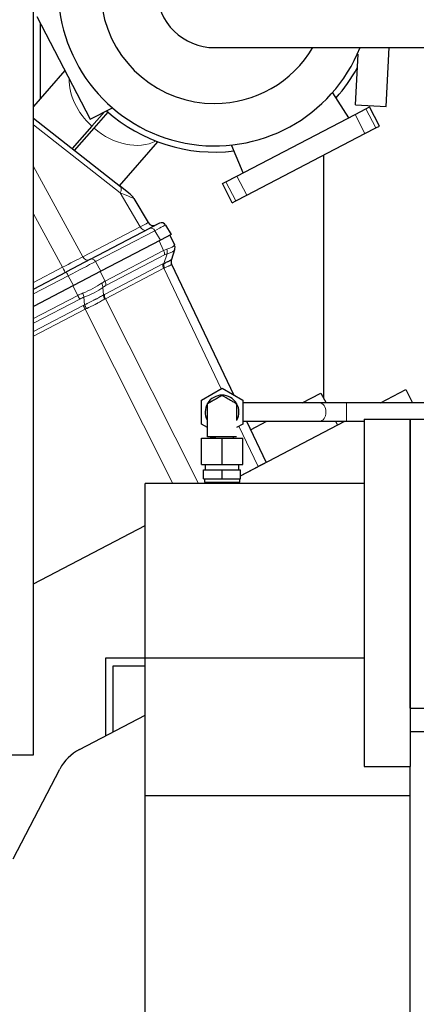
# Model space of a CAD drawing. Header units: inches. Extents: x 0 to 23760, y -13 to 16800.
# Tile 124 of 217: x 11009 to 11268, y 7701 to 8341. Entities that reach past the tile are written whole.
import ezdxf

# ---------------------------------------------------------------- set-up
doc = ezdxf.new("R2010")
doc.units = ezdxf.units.IN
doc.layers.add('254', color=7, linetype='Continuous', true_color=0xffffff)

msp = doc.modelspace()

# ---------------------------------------------------------------- linework, layer by layer
at = {"layer": '254', "color": 2, "linetype": 'Continuous', "lineweight": 25}
for p, q in [((11018.383, 7863.069), (11018.383, 8663.069)), ((11020.668, 8343.309), (11038.048, 8309.922)), ((11022.762, 8339.293), (11022.762, 8289.865)), ((11136.506, 8323.126), (11336.506, 8323.126)), ((11248.099, 8284.878), (11250.031, 8323.129)), ((11228.125, 8285.887), (11229.791, 8318.87)), ((11038.946, 8308.187), (11018.383, 8284.904)), ((11038.048, 8309.922), (11055.428, 8276.535)), ((11223.77, 8277.518), (11213.507, 8293.628)), ((11055.428, 8276.535), (11069.386, 8283.801)), ((11227.867, 8279.65), (11234.958, 8283.342)), ((11228.125, 8285.887), (11248.099, 8284.878)), ((11234.958, 8283.342), (11237.275, 8284.548)), ((11243.739, 8272.129), (11237.275, 8284.548)), ((11018.384, 8277.227), (11075.124, 8232.724)), ((11064.673, 8281.348), (11056.418, 8272.001)), ((11057.917, 8270.677), (11067.092, 8281.066)), ((11150.885, 8239.576), (11227.867, 8279.65)), ((11056.418, 8272.001), (11043.576, 8257.459)), ((11045.152, 8256.223), (11057.917, 8270.677)), ((11234.331, 8267.232), (11241.423, 8270.924)), ((11241.423, 8270.924), (11243.739, 8272.129)), ((11157.35, 8227.158), (11234.331, 8267.232)), ((11074.356, 8233.321), (11099.534, 8261.83)), ((11154.982, 8241.709), (11147.672, 8259.356)), ((11207.447, 8094.943), (11207.447, 8253.233)), ((11143.794, 8235.885), (11150.885, 8239.576)), ((11081.425, 8227.781), (11075.124, 8232.724)), ((11141.477, 8234.679), (11143.794, 8235.885)), ((11147.942, 8222.261), (11141.477, 8234.679)), ((11083.87, 8224.988), (11093.128, 8209.271)), ((11150.258, 8223.466), (11157.35, 8227.158)), ((11147.942, 8222.261), (11150.258, 8223.466)), ((11055.62, 8185.472), (11094.285, 8205.6)), ((11100.512, 8208.842), (11094.285, 8205.6)), ((11104.482, 8207.703), (11108.12, 8201.528)), ((11108.12, 8201.528), (11101.115, 8197.882)), ((11107.221, 8201.061), (11110.234, 8194.744)), ((11101.115, 8197.882), (11062.25, 8177.65)), ((11110.417, 8191.753), (11110.337, 8191.514)), ((11055.62, 8185.472), (11039.846, 8177.261)), ((11055.62, 8185.472), (11039.846, 8177.261)), ((11055.62, 8185.472), (11039.846, 8177.261)), ((11055.62, 8185.472), (11039.846, 8177.261)), ((11055.62, 8185.472), (11039.846, 8177.261)), ((11055.62, 8185.472), (11039.846, 8177.261)), ((11110.337, 8191.514), (11108.238, 8185.239)), ((11108.43, 8182.276), (11149.03, 8097.157)), ((11018.381, 8166.087), (11039.846, 8177.261)), ((11062.25, 8177.65), (11044.503, 8168.412)), ((11044.503, 8168.412), (11018.378, 8154.812)), ((11127.762, 8093.847), (11141.262, 8101.642)), ((11141.262, 8101.642), (11154.762, 8093.847)), ((11193.425, 8092.05), (11205.642, 8098.41)), ((11205.642, 8098.41), (11208.953, 8092.049)), ((11244.34, 8092.05), (11260.855, 8100.647)), ((11260.855, 8100.647), (11265.33, 8092.05)), ((11127.762, 8078.259), (11127.762, 8093.847)), ((11154.762, 8093.847), (11154.762, 8078.259)), ((11204.65, 8092.053), (11154.762, 8092.053)), ((11448.838, 8092.053), (11222.328, 8092.053)), ((11131.762, 8075.949), (11127.762, 8078.259)), ((11150.759, 8080.569), (11150.759, 8080.652)), ((11154.762, 8078.259), (11150.762, 8075.949)), ((11153.257, 8044.636), (11221.289, 8080.051)), ((11154.762, 8080.053), (11204.65, 8080.053)), ((11157.188, 8080.053), (11169.936, 8053.327)), ((11159.81, 8074.551), (11170.378, 8080.052)), ((11215.199, 8080.052), (11216.498, 8077.556)), ((11222.328, 8080.053), (11233.763, 8080.053)), ((11233.762, 8081.553), (11233.762, 7855.569)), ((11233.762, 8081.553), (11263.762, 8081.553)), ((11263.762, 8081.553), (12406.762, 8081.553)), ((11263.762, 7893.553), (11263.762, 8081.553)), ((11263.762, 8081.553), (11263.762, 7855.569)), ((11131.762, 8070.053), (11131.771, 8070.053)), ((11133.762, 8070.053), (11133.762, 8069.053)), ((11133.762, 8070.053), (11137.137, 8070.053)), ((11148.762, 8069.053), (11148.762, 8070.053)), ((11127.762, 8069.053), (11141.262, 8069.053)), ((11127.762, 8052.053), (11127.762, 8069.053)), ((11141.262, 8069.053), (11154.762, 8069.053)), ((11141.262, 8052.053), (11141.262, 8069.053)), ((11154.762, 8052.053), (11154.762, 8069.053)), ((11127.762, 8052.053), (11141.262, 8052.053)), ((11130.262, 8052.053), (11130.262, 8048.553)), ((11141.262, 8052.053), (11154.762, 8052.053)), ((11152.262, 8048.553), (11152.262, 8052.053)), ((11169.936, 8053.327), (11164.743, 8050.623)), ((11129.262, 8048.553), (11141.262, 8048.553)), ((11129.262, 8042.653), (11129.262, 8048.553)), ((11141.262, 8048.553), (11153.262, 8048.553)), ((11141.262, 8042.653), (11141.262, 8048.553)), ((11153.262, 8044.647), (11164.743, 8050.623)), ((11153.262, 8042.653), (11153.262, 8048.553)), ((11091.262, 7926.055), (11091.262, 8039.553)), ((11233.762, 8039.553), (11091.262, 8039.553)), ((11129.262, 8042.653), (11141.262, 8042.653)), ((11129.762, 8042.653), (11129.762, 8040.361)), ((11129.762, 8040.361), (11130.912, 8040.053)), ((11129.762, 8040.361), (11141.262, 8040.361)), ((11130.912, 8040.053), (11141.262, 8040.053)), ((11133.462, 8040.053), (11133.462, 8039.553)), ((11141.262, 8042.653), (11153.262, 8042.653)), ((11141.262, 8040.361), (11152.762, 8040.361)), ((11141.262, 8040.053), (11151.612, 8040.053)), ((11149.062, 8039.553), (11149.062, 8040.053)), ((11151.612, 8040.053), (11152.762, 8040.361)), ((11152.762, 8040.361), (11152.762, 8042.653)), ((11018.382, 7974.433), (11091.258, 8012.37)), ((11018.39, 7974.428), (11091.256, 8012.36)), ((11091.263, 7926.021), (11065.387, 7926.021)), ((11065.387, 7926.021), (11065.387, 7875.454)), ((11091.262, 7836.396), (11091.262, 7926.055)), ((11233.762, 7926.055), (11091.262, 7926.055)), ((11070.387, 7878.057), (11070.387, 7921.021)), ((11070.387, 7921.021), (11091.264, 7921.021)), ((11263.762, 7893.553), (12406.762, 7893.553)), ((11048.361, 7866.59), (11091.263, 7888.924)), ((11263.762, 7878.266), (12406.762, 7878.266)), ((10638.383, 7863.069), (11018.383, 7863.069)), ((11005.174, 7795.351), (11035.634, 7853.863)), ((11233.762, 7855.569), (11263.762, 7855.569)), ((11263.762, 7836.396), (11263.762, 7855.569)), ((11091.262, 7534.553), (11091.262, 7836.396)), ((11263.762, 7836.396), (11091.262, 7836.396)), ((11263.762, 7479.553), (11263.762, 7836.396))]:
    msp.add_line(p, q, dxfattribs=at)
at = {"layer": '254', "color": 110, "linetype": 'Continuous', "lineweight": 13}
for p, q in [((11241.423, 8270.924), (11234.958, 8283.342)), ((11234.331, 8267.232), (11227.867, 8279.65)), ((11074.974, 8228.58), (11018.384, 8272.966)), ((11018.383, 8245.81), (11050.529, 8187.096)), ((11157.35, 8227.158), (11150.885, 8239.576)), ((11150.258, 8223.466), (11143.794, 8235.885)), ((11087.939, 8206.57), (11074.974, 8228.58)), ((11037.383, 8180.253), (11018.382, 8214.959)), ((11050.529, 8187.096), (11087.939, 8206.57)), ((11097.477, 8204.057), (11058.812, 8183.929)), ((11101.115, 8197.882), (11097.477, 8204.057)), ((11103.224, 8191.095), (11100.211, 8197.411)), ((11065.042, 8171.218), (11103.224, 8191.095)), ((11103.724, 8188.268), (11065.541, 8168.392)), ((11103.365, 8182.702), (11105.465, 8188.977)), ((11018.382, 8170.361), (11037.383, 8180.253)), ((11058.812, 8183.929), (11062.25, 8177.65)), ((11064.747, 8162.623), (11102.738, 8182.399)), ((11103.237, 8179.573), (11065.247, 8159.797)), ((11140.593, 8101.256), (11103.237, 8179.573)), ((11041.066, 8174.691), (11018.379, 8162.881)), ((11044.503, 8168.412), (11041.066, 8174.691)), ((11061.899, 8177.467), (11065.042, 8171.218)), ((11047.282, 8161.973), (11044.139, 8168.222)), ((11063.648, 8167.19), (11064.082, 8162.25)), ((11018.381, 8146.928), (11047.282, 8161.973)), ((11051.737, 8155.825), (11051.304, 8160.764)), ((11065.247, 8159.797), (11125.826, 8039.554)), ((11048.584, 8159.564), (11018.38, 8143.841)), ((11018.381, 8138.487), (11050.79, 8155.358)), ((11052.09, 8152.952), (11018.381, 8135.404)), ((11109.22, 8039.555), (11052.09, 8152.952)), ((11222.328, 8092.053), (11222.328, 8080.053)), ((11164.743, 8050.623), (11152.253, 8076.81))]:
    msp.add_line(p, q, dxfattribs=at)
at = {"layer": '254', "color": 2, "linetype": 'Continuous', "lineweight": 25}
for centre, radius, start, end in [((11136.506, 8361.176), 74.397, 30.763125, 270), ((11136.506, 8361.176), 102, 180, 338.101875), ((11136.506, 8361.176), 38.05, 181.546633, 270), ((11136.506, 8361.176), 74.397, 270, 329.2425), ((11136.506, 8361.176), 106, 318.178125, 331.138125), ((11136.506, 8361.176), 106, 228.301875, 276.8175), ((11075.253, 8219.913), 10, 30.5, 51.891447), ((11096.574, 8211.301), 4, 210.5, 297.5), ((11101.897, 8206.181), 3, 30.5, 117.5), ((11106.624, 8193.022), 4, 341.5, 25.5), ((11112.041, 8183.998), 4, 161.5, 205.5), ((11141.262, 8086.053), 11, 90, 208.2375), ((11141.262, 8086.053), 11, 330.87375, 90)]:
    msp.add_arc(centre, radius, start, end, dxfattribs=at)
at = {"layer": '254', "color": 110, "linetype": 'Continuous', "lineweight": 13}
for centre, major_axis, ratio, start_param, end_param in [((11075.684, 8292.305), (28.52, -25.187), 0.7354036, 3.6881086, 4.6861047), ((11075.684, 8292.305), (28.52, -25.187), 0.7354036, 4.7386732, 6.0085518), ((11068.952, 8224.855), (6.172, 7.868), 0.3265315, 5.4395143, 6.2831853), ((11053.68, 8236.833), (-30.189, 11.846), 0.0041215, 3.1468535, 3.9311165), ((11075.257, 8200.204), (17.871, 9.067), 0.0043176, 5.4991939, 6.2834568), ((11090.348, 8208.06), (1.847, -3.548), 0.7071068, 4.7647489, 6.2831853), ((11095.671, 8202.939), (1.385, -2.661), 0.7071068, 1.6231562, 3.1415927), ((11080.58, 8195.084), (23.902, 12.62), 0.0024029, 0.0001119, 0.7843749), ((11096.118, 8161.623), (14.011, 30.248), 0.393791, 0.3460969, 0.4694744), ((11081.864, 8191.508), (28.314, 3.285), 0.1373262, 5.6686056, 6.2067441), ((11102.393, 8190.622), (-1.109, 3.843), 0.7856053, 4.058761, 4.8327794), ((11096.118, 8161.623), (14.116, 33.121), 0.0012043, 6.1587454, 6.282123), ((11106.544, 8192.783), (-3.793, 1.269), 0.9843837, 3.1415927, 3.9156111), ((11037.882, 8180.748), (17.784, 9.163), 0.0106102, 4.6789012, 5.4980143), ((11052.937, 8188.585), (1.847, -3.548), 0.7071068, 4.7647489, 6.2831853), ((11057.005, 8182.811), (1.385, -2.661), 0.7071068, 1.6231562, 3.1415927), ((11100.652, 8189.913), (-1.847, 3.548), 0.7071068, 3.9095375, 4.6774824), ((11099.189, 8159.978), (9.707, 29.012), 0.399716, 0.2690692, 0.3924468), ((11081.864, 8191.508), (28.521, 0.303), 0.1731331, 5.6851388, 6.2232772), ((11037.163, 8180.374), (1.847, -3.548), 0.0348995, 0, 1.5184364), ((11041.95, 8174.974), (23.924, 12.525), 0.0058962, 0.7855475, 1.6046606), ((11105.809, 8180.754), (1.847, -3.548), 0.7071068, 3.9095375, 4.6774824), ((11098.007, 8152.879), (10.129, 30.273), 0.3997162, 0.3505023, 0.3924472), ((11106.436, 8181.057), (1.624, -3.656), 0.7365098, 3.9543203, 4.7225698), ((11101.078, 8151.234), (5.835, 29.004), 0.389122, 0.2644289, 0.3063738), ((11101.078, 8151.234), (7.352, 31.042), 0.0011363, 6.2817733, 6.3237179), ((11041.231, 8174.6), (1.385, -2.661), 0.0348995, 3.1415927, 4.6600291), ((11043.509, 8171.541), (25.956, 8.388), 0.366406, 4.8638221, 5.4251514), ((11043.509, 8171.541), (26.412, 6.929), 0.4614087, 4.8892697, 5.4505991), ((11058.379, 8141.977), (13.645, 30.067), 0.3993127, 0.4738089, 0.6030318), ((11060.577, 8168.835), (-2.391, 3.206), 0.6013016, 3.8036597, 4.5782603), ((11061.45, 8140.332), (9.301, 28.798), 0.4084834, 0.392708, 0.5219308), ((11062.47, 8170.037), (-1.847, 3.548), 0.7071068, 3.9095375, 4.6774824), ((11058.379, 8141.977), (24.83, 10.643), 0.8452864, 1.5276009, 1.6568237), ((11047.341, 8162.161), (-1.847, 3.548), 0.0348995, 1.6057029, 2.3736478), ((11059.621, 8139.38), (-22.106, 7.14), 0.9797618, 5.3857618, 5.5149846), ((11050.061, 8163.361), (-1.375, 3.756), 0.0981334, 3.9136383, 4.6882389), ((11067.153, 8160.605), (2.055, -3.432), 0.6735333, 3.8684677, 4.636704), ((11060.493, 8133.351), (9.692, 30.043), 0.4087736, 0.3927202, 0.4366723), ((11067.819, 8160.978), (1.847, -3.548), 0.7071068, 3.9095375, 4.6774824), ((11063.564, 8131.706), (5.331, 28.748), 0.4004735, 0.3006191, 0.3445712), ((11062.329, 8134.288), (-22.955, 7.842), 0.9790743, 5.4880797, 5.5321043), ((11052.032, 8152.761), (1.847, -3.548), 0.0348995, 1.606401, 2.3736478), ((11052.98, 8153.228), (1.689, -3.626), 0.0107279, 3.9090049, 4.6766173), ((11063.572, 8131.691), (-12.046, 20.951), 0.8270113, 6.2069626, 6.2509872), ((11204.65, 8086.053), (0, 6), 0.7071069, 3.1416908, 6.2830871)]:
    msp.add_ellipse(centre, major_axis=major_axis, ratio=ratio, start_param=start_param, end_param=end_param, dxfattribs=at)
at = {"layer": '254', "color": 2, "linetype": 'Continuous', "lineweight": 25}
for centre, major_axis, ratio, start_param, end_param in [((11112.031, 8183.969), (3.793, -1.269), 0.9981779, 3.1415927, 3.9098422), ((11062.288, 7839.936), (-21.27, 21.27), 0.9973229, 5.9785206, 6.58785)]:
    msp.add_ellipse(centre, major_axis=major_axis, ratio=ratio, start_param=start_param, end_param=end_param, dxfattribs=at)
for points, degree, knots in [([(11103.365, 8182.702), (11103.751, 8182.89), (11104.115, 8183.066), (11104.801, 8183.397), (11105.122, 8183.553), (11105.72, 8183.846), (11105.998, 8183.983), (11106.509, 8184.238), (11106.742, 8184.357), (11106.978, 8184.48), (11107.004, 8184.494), (11107.055, 8184.52), (11107.08, 8184.534), (11107.154, 8184.573), (11107.298, 8184.649), (11107.426, 8184.718), (11107.663, 8184.849), (11107.795, 8184.926), (11108.008, 8185.056), (11108.089, 8185.109), (11108.201, 8185.193), (11108.232, 8185.222), (11108.238, 8185.239)], 3, [0, 0, 0, 0, 0.125, 0.125, 0.25, 0.25, 0.375, 0.375, 0.5, 0.5, 0.515625, 0.515625, 0.53125, 0.53125, 0.5625, 0.625, 0.625, 0.75, 0.75, 0.875, 0.875, 1, 1, 1, 1]), ([(11131.762, 8091.538), (11135.329, 8093.597), (11138.887, 8095.652), (11140.641, 8096.664), (11140.668, 8096.68), (11141.019, 8096.887), (11141.113, 8096.937), (11141.192, 8096.978), (11141.255, 8097.023), (11141.297, 8097.004), (11141.402, 8096.939), (11141.559, 8096.851), (11141.816, 8096.707), (11142.449, 8096.337), (11142.494, 8096.311), (11149.532, 8092.248), (11149.575, 8092.224), (11150.211, 8091.86), (11150.465, 8091.709), (11150.619, 8091.618), (11150.728, 8091.559), (11150.766, 8091.532), (11150.758, 8091.456), (11150.762, 8091.366), (11150.766, 8091.26), (11150.762, 8090.852), (11150.762, 8090.824), (11150.762, 8080.575), (11150.759, 8080.57)], 2, [0, 0, 0, 0.25, 0.25, 0.3125, 0.3125, 0.328125, 0.328125, 0.3320312, 0.3339844, 0.3359375, 0.34375, 0.34375, 0.375, 0.375, 0.5, 0.625, 0.625, 0.65625, 0.65625, 0.6640625, 0.6660156, 0.6679688, 0.671875, 0.671875, 0.6875, 0.6875, 0.75, 1, 1, 1]), ([(11131.762, 8070.053), (11131.762, 8072.104), (11131.762, 8076.207), (11131.762, 8081.334), (11131.762, 8084.928), (11131.762, 8086.548), (11131.762, 8087.588), (11131.762, 8088.752), (11131.762, 8089.995), (11131.762, 8090.931), (11131.762, 8091.374), (11131.762, 8091.54), (11131.762, 8091.536), (11131.762, 8091.539), (11131.762, 8091.538)], 3, [0, 0, 0, 0, 0.125, 0.25, 0.3125, 0.34375, 0.375, 0.4375, 0.5, 0.5625, 0.625, 0.65625, 0.6875, 1, 1, 1, 1]), ([(11222.328, 8092.053), (11220.675, 8092.053), (11217.442, 8092.053), (11212.725, 8092.053), (11208.384, 8092.053), (11205.872, 8092.053), (11204.701, 8092.053)], 3, [0, 0, 0, 0, 0.2500771, 0.5, 0.7499229, 1, 1, 1, 1]), ([(11150.762, 8086.139), (11150.762, 8086.015), (11150.762, 8085.731), (11150.762, 8085.063), (11150.762, 8084.309), (11150.762, 8083.679), (11150.762, 8083.413), (11150.762, 8083.347)], 3, [0, 0, 0, 0, 0.1566886, 0.3347562, 0.7238477, 0.9304913, 1, 1, 1, 1]), ([(11204.6, 8080.053), (11205.777, 8080.053), (11208.304, 8080.053), (11212.671, 8080.053), (11217.415, 8080.053), (11220.667, 8080.053), (11222.328, 8080.053)], 3, [0, 0, 0, 0, 0.2499477, 0.5, 0.7500523, 1, 1, 1, 1]), ([(11150.762, 8070.053), (11150.762, 8070.053), (11150.766, 8070.053), (11150.729, 8070.053), (11150.619, 8070.053), (11150.465, 8070.053), (11150.212, 8070.053), (11149.575, 8070.053), (11149.53, 8070.053), (11142.492, 8070.053), (11142.449, 8070.053), (11141.816, 8070.053), (11141.559, 8070.053), (11141.403, 8070.053), (11141.297, 8070.053), (11141.255, 8070.053), (11141.193, 8070.053), (11141.113, 8070.053), (11141.019, 8070.053), (11140.668, 8070.053), (11140.641, 8070.053), (11138.887, 8070.053), (11138.884, 8070.053), (11131.762, 8070.053)], 2, [0, 0, 0, 0.0003339, 0.0032569, 0.0061799, 0.0178719, 0.0178719, 0.0646399, 0.0646399, 0.2517119, 0.438784, 0.438784, 0.485552, 0.485552, 0.497244, 0.500167, 0.50309, 0.508936, 0.508936, 0.53232, 0.53232, 0.625856, 0.625856, 1, 1, 1])]:
    msp.add_open_spline(points, degree=degree, knots=knots, dxfattribs=at)
at = {"layer": '254', "color": 110, "linetype": 'Continuous', "lineweight": 13}
for points, knots in [([(11108.423, 8182.251), (11108.413, 8182.214), (11108.379, 8182.167), (11108.265, 8182.055), (11108.185, 8181.99), (11107.976, 8181.844), (11107.848, 8181.763), (11107.621, 8181.63), (11107.539, 8181.583), (11107.406, 8181.511), (11107.361, 8181.486), (11107.29, 8181.448), (11107.266, 8181.436), (11107.217, 8181.41), (11106.995, 8181.294), (11106.746, 8181.17), (11106.26, 8180.936), (11105.996, 8180.814), (11105.428, 8180.555), (11105.123, 8180.42), (11104.473, 8180.133), (11104.127, 8179.983), (11103.761, 8179.824)], [0, 0, 0, 0, 0.125, 0.125, 0.25, 0.25, 0.375, 0.375, 0.4375, 0.4375, 0.46875, 0.46875, 0.484375, 0.484375, 0.5, 0.625, 0.625, 0.75, 0.75, 0.875, 0.875, 1, 1, 1, 1]), ([(11051.737, 8155.825), (11052.027, 8155.968), (11052.316, 8156.111), (11052.75, 8156.326), (11052.894, 8156.397), (11053.183, 8156.54), (11053.326, 8156.611), (11054.043, 8156.967), (11054.609, 8157.249), (11055.728, 8157.81), (11056.28, 8158.089), (11057.371, 8158.644), (11057.908, 8158.921), (11058.571, 8159.266), (11058.703, 8159.335), (11058.901, 8159.439), (11058.966, 8159.473), (11059.097, 8159.542), (11059.423, 8159.713), (11059.742, 8159.882), (11060.496, 8160.283), (11060.982, 8160.544), (11061.921, 8161.055), (11062.375, 8161.304), (11063.252, 8161.788), (11063.675, 8162.023), (11064.082, 8162.25)], [0, 0, 0, 0, 0.0625, 0.0625, 0.09375, 0.09375, 0.125, 0.125, 0.25, 0.25, 0.375, 0.375, 0.5, 0.5, 0.53125, 0.53125, 0.546875, 0.546875, 0.5625, 0.625, 0.625, 0.75, 0.75, 0.875, 0.875, 1, 1, 1, 1]), ([(11064.693, 8159.485), (11064.304, 8159.248), (11063.901, 8159.006), (11063.065, 8158.513), (11062.632, 8158.262), (11061.736, 8157.754), (11061.273, 8157.497), (11060.555, 8157.107), (11060.311, 8156.976), (11060.002, 8156.812), (11059.94, 8156.779), (11059.816, 8156.713), (11059.753, 8156.68), (11059.565, 8156.581), (11059.439, 8156.515), (11058.807, 8156.187), (11058.293, 8155.925), (11057.25, 8155.404), (11056.721, 8155.145), (11055.647, 8154.628), (11055.103, 8154.37), (11054.413, 8154.047), (11054.275, 8153.983), (11053.997, 8153.854), (11053.858, 8153.789), (11053.44, 8153.596), (11053.16, 8153.468), (11052.881, 8153.339)], [0, 0, 0, 0, 0.125, 0.125, 0.25, 0.25, 0.375, 0.375, 0.4375, 0.4375, 0.453125, 0.453125, 0.46875, 0.46875, 0.5, 0.5, 0.625, 0.625, 0.75, 0.75, 0.875, 0.875, 0.90625, 0.90625, 0.9375, 0.9375, 1, 1, 1, 1])]:
    msp.add_open_spline(points, degree=3, knots=knots, dxfattribs=at)

doc.saveas('drawing.dxf')
